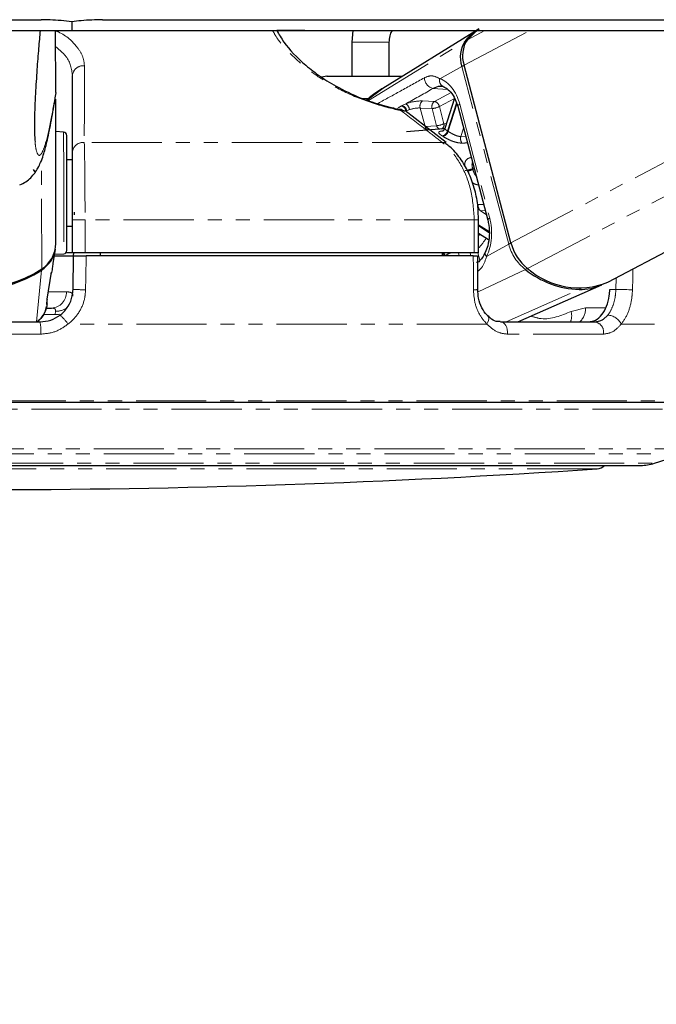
# Paper-space layout 'Surface plate' of a CAD drawing. Header units: millimetres. Extents: x 168 to 9474, y 459 to 8086.
# Tile 17 of 47: x 2490 to 2547, y 2694 to 2783. Entities that reach past the tile are written whole.
import ezdxf

# ---------------------------------------------------------------- set-up
doc = ezdxf.new("R2010")
doc.units = ezdxf.units.MM
doc.linetypes.add('PHANTOM', pattern=[12.7, 6.35, -1.27, 1.27, -1.27, 1.27, -1.27])
doc.layers.add('COMPONENT_GEOMETRY', color=7, linetype='Continuous')
doc.styles.add('SLDTEXTSTYLE0', font='TXT', dxfattribs={"width": 0.75})
doc.dimstyles.new('SLDDIMSTYLE0', dxfattribs={"dimtxt": 50, "dimasz": 3.302, "dimexe": 0, "dimexo": 0.0625, "dimgap": 12.5, "dimtad": 0, "dimtih": 1, "dimtoh": 1, "dimdec": 0, "dimrnd": 1e-09, "dimzin": 12, "dimdsep": 46, "dimtxsty": 'SLDTEXTSTYLE0', "dimsah": 1, "dimcen": 0.09, "dimadec": 0, "dimazin": 3, "dimtfac": 1, "dimtdec": 0, "dimtofl": 0, "dimtmove": 0, "dimatfit": 3, "dimfxl": 1, "dimfrac": 2, "dimtolj": 1, "dimtzin": 12, "dimarcsym": 0})

# ---------------------------------------------------------------- blocks, each defined once
blk = doc.blocks.new('_D_10')
at = {"layer": 'COMPONENT_GEOMETRY', "color": 7}
for p, q in [((4495.577, 2781.985), (4597.282, 2781.985)), ((4594.107, 2781.985), (4594.107, 1730.591)), ((4594.107, 599.822), (4594.107, 1651.216)), ((703.449, 599.822), (4597.282, 599.822))]:
    blk.add_line(p, q, dxfattribs=at)
for points in [[(4594.107, 2781.985), (4593.599, 2778.683), (4594.615, 2778.683)], [(4594.107, 599.822), (4594.615, 603.124), (4593.599, 603.124)]]:
    blk.add_solid(points, dxfattribs=at)
at = {"layer": 'COMPONENT_GEOMETRY', "color": 7, "insert": (4520.218, 1715.669), "char_height": 50, "attachment_point": 1, "style": 'SLDTEXTSTYLE0'}
blk.add_mtext('2182', dxfattribs=at)
blk = doc.blocks.new('_D_11')
at = {"layer": 'COMPONENT_GEOMETRY', "color": 7}
for p, q in [((4494.624, 2781.502), (4494.624, 937.894)), ((703.679, 611.592), (703.679, 944.244)), ((703.679, 941.069), (2525.262, 941.069)), ((4494.624, 941.069), (2673.04, 941.069))]:
    blk.add_line(p, q, dxfattribs=at)
for points in [[(703.679, 941.069), (706.981, 940.561), (706.981, 941.577)], [(4494.624, 941.069), (4491.322, 941.577), (4491.322, 940.561)]]:
    blk.add_solid(points, dxfattribs=at)
at = {"layer": 'COMPONENT_GEOMETRY', "color": 7, "insert": (2525.262, 965.835), "char_height": 50, "attachment_point": 1, "style": 'SLDTEXTSTYLE0'}
blk.add_mtext('3791', dxfattribs=at)

psp = doc.layouts.new('Surface plate')

# ---------------------------------------------------------------- linework, layer by layer
at = {"color": 7, "linetype": 'Continuous', "lineweight": 25}
for p, q in [((2494.44, 2782.772), (2494.44, 2781.985)), ((2492.977, 2776.354), (2492.97, 2781.985)), ((2515.535, 2781.985), (2513.003, 2781.985)), ((2519.891, 2781.985), (2519.784, 2780.914)), ((2531.073, 2781.985), (2522.589, 2776.737)), ((2542.963, 2759.181), (2586.34, 2781.985)), ((2519.784, 2780.914), (2519.784, 2777.838)), ((2523.183, 2777.838), (2523.183, 2780.914)), ((2534.194, 2762.743), (2529.954, 2778.842)), ((2494.5, 2770.962), (2494.5, 2777.909)), ((2517.563, 2777.838), (2517.035, 2777.772)), ((2492.977, 2776.35), (2492.89, 2775.874)), ((2492.977, 2776.354), (2492.977, 2776.35)), ((2492.993, 2762.694), (2492.978, 2775.77)), ((2529.099, 2775.844), (2528.214, 2773.105)), ((2524.538, 2774.672), (2524.562, 2774.655)), ((2528.343, 2771.838), (2524.593, 2774.735)), ((2529.384, 2775.119), (2532.1, 2764.808)), ((2493.697, 2772.786), (2492.981, 2772.823)), ((2528.075, 2773.068), (2524.731, 2772.816)), ((2493.986, 2769.084), (2493.982, 2772.487)), ((2528.285, 2771.771), (2528.318, 2771.747)), ((2494.5, 2770.272), (2493.984, 2770.272)), ((2493.994, 2762.056), (2493.986, 2769.084)), ((2494.5, 2761.838), (2494.5, 2764.838)), ((2494.67, 2765.296), (2494.674, 2765.541)), ((2531.275, 2761.838), (2531.275, 2764.838)), ((2493.991, 2764.272), (2494.5, 2764.272)), ((2531.275, 2763.628), (2532.183, 2763.04)), ((2492.751, 2760.887), (2492.947, 2762.188)), ((2492.857, 2761.588), (2494.605, 2761.588)), ((2492.875, 2761.712), (2493.71, 2761.756)), ((2494.5, 2761.838), (2493.9, 2761.838)), ((2495.635, 2761.838), (2494.5, 2761.838)), ((2494.552, 2758.536), (2494.605, 2761.588)), ((2494.605, 2761.588), (2494.609, 2761.838)), ((2530.88, 2761.838), (2495.635, 2761.838)), ((2530.794, 2761.588), (2495.742, 2761.588)), ((2497, 2761.838), (2497, 2761.588)), ((2527.985, 2761.838), (2527.982, 2761.588)), ((2531.275, 2761.838), (2530.88, 2761.838)), ((2531.195, 2758.52), (2531.19, 2761.588)), ((2492.21, 2757.644), (2492.598, 2760.095)), ((2492.569, 2759.971), (2492.601, 2760.095)), ((2534.815, 2755.588), (2542.444, 2758.941)), ((2492.095, 2756.838), (2492.596, 2756.838)), ((2479.448, 2755.588), (2491.552, 2755.588)), ((2533.258, 2755.588), (2541.817, 2755.588)), ((2557.054, 2748.288), (2413.947, 2748.288)), ((2547.186, 2742.784), (2549.849, 2743.649)), ((2425.05, 2742.588), (2545.95, 2742.588))]:
    psp.add_line(p, q, dxfattribs=at)
at = {"color": 8, "linetype": 'PHANTOM', "lineweight": 18}
for p, q in [((2529.954, 2778.842), (2535.933, 2781.985)), ((2530.255, 2781.151), (2531.842, 2781.985)), ((2534.194, 2762.743), (2570.797, 2781.985)), ((2535.711, 2760.436), (2576.702, 2781.985)), ((2519.783, 2780.914), (2523.183, 2780.914)), ((2521.31, 2775.64), (2530.056, 2781.029)), ((2527.76, 2777.62), (2529.757, 2778.732)), ((2533.997, 2762.633), (2529.757, 2778.732)), ((2522.597, 2776.726), (2521.192, 2775.676)), ((2527.168, 2776.74), (2528.458, 2776.654)), ((2527.268, 2775.562), (2528.778, 2776.356)), ((2521.327, 2775.838), (2520.757, 2775.838)), ((2526.194, 2775.605), (2527.268, 2775.562)), ((2529.089, 2775.811), (2527.726, 2775.095)), ((2524.343, 2775.184), (2524.69, 2775.345)), ((2525.013, 2774.817), (2524.769, 2774.719)), ((2525.986, 2774.963), (2526.429, 2773.281)), ((2527.06, 2774.92), (2525.986, 2774.963)), ((2527.47, 2773.363), (2527.06, 2774.92)), ((2527.726, 2775.095), (2528.136, 2773.537)), ((2529.275, 2775.428), (2528.455, 2772.892)), ((2528.514, 2772.854), (2529.312, 2775.323)), ((2529.565, 2775.307), (2532.281, 2764.996)), ((2493.697, 2772.786), (2493.701, 2769.188)), ((2526.429, 2773.281), (2527.47, 2773.363)), ((2529.907, 2773.136), (2529.665, 2772.388)), ((2529.665, 2772.388), (2530.101, 2772.398)), ((2527.988, 2771.837), (2495.569, 2771.837)), ((2491.71, 2760.384), (2491.698, 2770.261)), ((2530.851, 2769.55), (2530.728, 2769.485)), ((2530.751, 2769.399), (2530.874, 2769.463)), ((2493.701, 2769.188), (2493.71, 2761.756)), ((2531.236, 2766.214), (2531.725, 2766.233)), ((2531.87, 2765.682), (2531.436, 2765.664)), ((2531.436, 2765.664), (2531.965, 2765.322)), ((2494.5, 2764.838), (2495.635, 2764.838)), ((2530.88, 2764.838), (2495.635, 2764.838)), ((2495.635, 2764.838), (2495.635, 2761.838)), ((2530.88, 2761.838), (2530.88, 2764.838)), ((2530.88, 2764.838), (2531.275, 2764.838)), ((2532.222, 2763.775), (2531.275, 2764.389)), ((2531.275, 2764.288), (2532.227, 2763.671)), ((2532, 2761.521), (2533.997, 2762.633)), ((2528.227, 2761.588), (2528.226, 2761.591)), ((2529.443, 2761.838), (2529.509, 2761.588)), ((2530.572, 2761.588), (2530.506, 2761.838)), ((2531.218, 2761.838), (2531.392, 2761.176)), ((2491.249, 2755.588), (2491.701, 2760.287)), ((2531.224, 2758.317), (2535.505, 2760.339)), ((2543.703, 2758.536), (2543.727, 2759.583)), ((2533.757, 2755.588), (2540.374, 2758.519)), ((2543.154, 2758.536), (2543.703, 2758.536)), ((2492.165, 2757.475), (2492.215, 2757.643)), ((2492.349, 2758.312), (2493.946, 2758.312)), ((2539.647, 2756.544), (2540.961, 2756.862)), ((2540.961, 2756.862), (2542.774, 2756.862)), ((2492.934, 2756.263), (2491.895, 2756.263)), ((2492.934, 2756.263), (2492.969, 2756.559)), ((2532.033, 2755.388), (2494.09, 2755.388)), ((2559.898, 2755.388), (2544.181, 2755.388)), ((2491.634, 2754.48), (2479.367, 2754.48)), ((2542.575, 2754.48), (2533.901, 2754.48)), ((2557.404, 2748.431), (2413.596, 2748.431)), ((2414.578, 2747.699), (2556.422, 2747.699)), ((2420.232, 2744.083), (2550.768, 2744.083)), ((2421.151, 2743.649), (2549.849, 2743.649)), ((2423.814, 2742.784), (2547.186, 2742.784)), ((2542.006, 2742.275), (2428.994, 2742.275))]:
    psp.add_line(p, q, dxfattribs=at)
at = {"color": 7, "linetype": 'Continuous', "lineweight": 25, "flags": 128}
for points in [[(2361.265, 2782.963), (2369.024, 2782.963), (2372.903, 2782.963), (2376.783, 2782.963), (2384.541, 2782.963), (2388.421, 2782.963), (2396.179, 2782.963), (2400.059, 2782.963), (2407.818, 2782.963), (2411.697, 2782.963), (2419.456, 2782.963), (2423.335, 2782.963), (2427.214, 2782.963), (2434.973, 2782.963), (2438.853, 2782.963), (2446.611, 2782.963), (2450.491, 2782.963), (2458.249, 2782.963), (2462.129, 2782.963), (2466.008, 2782.963), (2473.767, 2782.963), (2477.646, 2782.963), (2484.648, 2782.963), (2491.649, 2782.963)], [(2497.231, 2782.963), (2499.171, 2782.963), (2506.93, 2782.963), (2510.809, 2782.963), (2518.568, 2782.963), (2522.447, 2782.963), (2530.206, 2782.963), (2534.085, 2782.963), (2541.844, 2782.963), (2545.723, 2782.963), (2549.603, 2782.963)], [(2423.412, 2781.985), (2427.291, 2781.985), (2435.05, 2781.985), (2438.929, 2781.985), (2446.688, 2781.985), (2450.568, 2781.985), (2458.326, 2781.985), (2462.206, 2781.985), (2466.085, 2781.985), (2473.844, 2781.985), (2477.723, 2781.985), (2486.082, 2781.985), (2490.261, 2781.985), (2494.44, 2781.985)], [(2494.44, 2781.985), (2496.38, 2781.985), (2500.259, 2781.985), (2508.018, 2781.985), (2511.897, 2781.985), (2515.777, 2781.985), (2523.536, 2781.985), (2527.415, 2781.985), (2535.174, 2781.985), (2539.053, 2781.985), (2546.812, 2781.985), (2550.691, 2781.985)], [(2530.255, 2781.151), (2531.055, 2781.938), (2531.32, 2782.132)], [(2524.148, 2774.844), (2524.135, 2774.845), (2524.116, 2774.843)], [(2528.169, 2773.073), (2528.141, 2773.072), (2528.075, 2773.068)], [(2490.94, 2769.396), (2491.065, 2769.215), (2491.132, 2769.104)], [(2492.215, 2757.643), (2492.215, 2757.647), (2492.218, 2757.668)]]:
    psp.add_lwpolyline(points, dxfattribs=at)
at = {"color": 8, "linetype": 'PHANTOM', "lineweight": 18, "flags": 128}
for points in [[(2524.284, 2775.152), (2524.298, 2775.159), (2524.343, 2775.184)], [(2524.769, 2774.719), (2524.723, 2774.695), (2524.708, 2774.687)], [(2529.565, 2775.307), (2529.484, 2775.257), (2529.426, 2775.209), (2529.392, 2775.164), (2529.383, 2775.125), (2529.384, 2775.119)], [(2528.136, 2773.537), (2528.299, 2773.559), (2528.362, 2773.565)], [(2532.281, 2764.996), (2532.2, 2764.946), (2532.141, 2764.897), (2532.107, 2764.853), (2532.099, 2764.814), (2532.1, 2764.807)], [(2495.742, 2761.588), (2495.707, 2759.588), (2495.687, 2758.501)], [(2530.8, 2758.501), (2530.796, 2760.5), (2530.794, 2761.588)], [(2532, 2761.521), (2531.929, 2761.609), (2531.881, 2761.695), (2531.857, 2761.775), (2531.859, 2761.847), (2531.871, 2761.883)], [(2545.25, 2760.384), (2545.232, 2759.588), (2545.207, 2758.501)], [(2545.207, 2758.501), (2545.061, 2758.504), (2544.885, 2758.508), (2544.688, 2758.513), (2544.478, 2758.518), (2544.265, 2758.523), (2544.059, 2758.528), (2543.869, 2758.532), (2543.703, 2758.536)], [(2493.356, 2756.288), (2493.238, 2756.271), (2492.934, 2756.263)], [(2532.033, 2755.388), (2532.119, 2755.552), (2532.175, 2755.71), (2532.198, 2755.854), (2532.187, 2755.98), (2532.144, 2756.081), (2532.109, 2756.123)], [(2533.901, 2754.48), (2533.902, 2754.689), (2533.874, 2754.894), (2533.819, 2755.086), (2533.74, 2755.256), (2533.639, 2755.396), (2533.522, 2755.501), (2533.393, 2755.566), (2533.258, 2755.588)]]:
    psp.add_lwpolyline(points, dxfattribs=at)
at = {"color": 7, "linetype": 'Continuous', "lineweight": 25}
for centre, radius, start, end in [((2533.958, 2777.86), 5.027, 121.91885, 140.91904), ((2532.231, 2779.577), 2.614, 146.27665, 198.85127), ((2532.442, 2779.692), 2.629, 146.27665, 198.85127), ((2523.95, 2773.864), 1, 52.27387, 78.60012), ((2493.682, 2772.487), 0.3, 0.06838, 87.06838), ((2490.211, 2762.622), 2.771, 302.53257, 350.98539), ((2490.226, 2762.72), 2.768, 302.44048, 359.4648), ((2538.339, 2763.816), 4.281, 194.52067, 232.13936), ((2493.694, 2762.056), 0.3, 273.06838, 0.06838), ((2485.484, 2769.998), 11.454, 237.21267, 302.92409), ((2485.512, 2769.815), 11.362, 269.92996, 303.00445), ((2540.719, 2766.862), 8.35, 231.36737, 267.63118), ((2540.348, 2765.65), 6.977, 228.35235, 292.00927), ((2540.407, 2763.647), 5.128, 269.62581, 293.40945), ((2541.94, 2743.273), 1, 273.82622, 316.74697), ((2545.95, 2746.588), 4, 270, 288), ((2485.5, 3587.17), 846.782, 266.173776, 273.826224)]:
    psp.add_arc(centre, radius, start, end, dxfattribs=at)
at = {"color": 8, "linetype": 'PHANTOM', "lineweight": 18}
for centre, radius, start, end in [((2530.163, 2780.842), 0.215, 84.61344, 119.92027), ((2495.454, 2777.836), 0.956, 82.18178, 175.64538), ((2530.189, 2777.898), 0.94, 103.93656, 117.38646), ((2527.347, 2777.696), 0.973, 179.2898, 259.38011), ((2528.339, 2777.445), 0.605, 163.15157, 256.38772), ((2526.569, 2775.129), 0.607, 128.28784, 195.87469), ((2527.644, 2775.086), 0.607, 128.28784, 195.87469), ((2527.139, 2774.978), 0.598, 11.2583, 77.58787), ((2524.105, 2774.718), 0.133, 8.73678, 71.11097), ((2524.295, 2774.286), 0.456, 57.73078, 97.3542), ((2524.103, 2774.561), 0.618, 11.83028, 72.99245), ((2524.165, 2774.593), 0.617, 11.80806, 73.19024), ((2524.222, 2774.694), 0.801, 8.85529, 54.26524), ((2526.964, 2776.645), 1.727, 273.17855, 296.16285), ((2526.859, 2773.374), 0.44, 192.24167, 248.7372), ((2527.375, 2775.088), 1.727, 273.17855, 296.16285), ((2527.896, 2773.454), 0.435, 192.07593, 250.6333), ((2527.702, 2773.448), 0.443, 297.65636, 11.62594), ((2527.846, 2773.053), 0.63, 281.87325, 345.24494), ((2527.9, 2773.025), 0.637, 281.71823, 344.43458), ((2526.368, 2769.606), 3.892, 56.55294, 57.58909), ((2526.059, 2769.419), 3.575, 56.55294, 57.58909), ((2530.313, 2772.191), 0.677, 163.02253, 216.51508), ((2495.452, 2770.89), 0.954, 82.92905, 175.676), ((2528.043, 2771.386), 0.455, 57.86666, 96.93841), ((2529.967, 2770.998), 1.694, 273.25066, 296.69522), ((2529.984, 2771.003), 1.778, 279.46209, 295.56238), ((2523.119, 2767.435), 7.881, 14.43123, 15.07861), ((2531.83, 2766.118), 0.601, 170.80129, 229.09631), ((2526.616, 2766.452), 5.582, 326.57713, 328.7378), ((2527.258, 2766.075), 5.522, 316.6766, 328.41777), ((2534.429, 2761.798), 0.94, 103.92956, 117.38608), ((2538.118, 2763.7), 4.258, 194.52067, 232.13936), ((2527.449, 2761.373), 0.74, 16.90626, 38.93604), ((2527.508, 2761.395), 0.745, 15.29015, 36.48254), ((2491.49, 2760.277), 0.211, 2.49741, 24.5814), ((2535.275, 2760.772), 0.491, 298.00054, 322.32704), ((2495.717, 2777.957), 19.457, 266.56639, 269.913), ((2530.892, 2760.684), 2.186, 267.58455, 277.982), ((2540.275, 2758.723), 0.227, 295.82437, 331.36962), ((2492.519, 2758.264), 1.428, 273.0853, 1.91074), ((2493.05, 2758.122), 1.566, 267.02311, 307.83608), ((2539.319, 2756.799), 1.643, 312.52427, 2.19083), ((2491.138, 2753.498), 3.505, 32.62764, 50.4585), ((2538.221, 2756.146), 1.48, 337.83299, 15.5771), ((2542.911, 2754.804), 1.398, 24.67351, 87.60378), ((2488.08, 2754.775), 3.566, 355.24039, 13.16891), ((2541.66, 2754.667), 0.934, 348.43623, 80.31745)]:
    psp.add_arc(centre, radius, start, end, dxfattribs=at)
for centre, major_axis, ratio, start_param, end_param in [((2527.256, 2774.021), (-0.091, 3.691), 0.672158, 5.051556, 6.042221), ((2525.32, 2775.114), (1.367, 0.305), 0.282443, 0.816263, 1.985956), ((2525.425, 2774.646), (0.884, 0.177), 0.302428, 0.823593, 1.993287), ((2529.972, 2763.71), (-0.091, 3.691), 0.672158, 4.06089, 5.051556)]:
    psp.add_ellipse(centre, major_axis=major_axis, ratio=ratio, start_param=start_param, end_param=end_param, dxfattribs=at)
at = {"color": 7, "linetype": 'Continuous', "lineweight": 25}
for points, knots in [([(2494.44, 2782.772), (2493.786, 2782.845), (2492.852, 2782.951), (2491.926, 2782.96), (2491.649, 2782.963)], [0, 0, 0, 0, 0.700723, 1, 1, 1, 1]), ([(2497.231, 2782.963), (2496.581, 2782.947), (2495.653, 2782.925), (2494.72, 2782.807), (2494.44, 2782.772)], [0, 0, 0, 0, 0.700722, 1, 1, 1, 1]), ([(2491.572, 2781.985), (2491.523, 2781.458), (2491.422, 2780.379), (2491.278, 2778.461), (2491.155, 2776.541), (2491.079, 2774.897), (2491.048, 2773.829), (2491.044, 2773.284), (2491.05, 2772.85), (2491.068, 2772.34), (2491.095, 2772.083), (2491.111, 2771.925)], [0, 0, 0, 0, 0.193552, 0.396011, 0.602231, 0.737528, 0.800788, 0.843066, 0.860816, 0.913967, 1, 1, 1, 1]), ([(2513.003, 2781.985), (2513.201, 2781.633), (2513.778, 2780.607), (2515.162, 2779.183), (2516.928, 2777.8), (2518.664, 2776.727), (2520.917, 2775.696), (2522.892, 2775.103), (2523.93, 2774.883), (2524.116, 2774.843)], [0, 0, 0, 0, 0.135084, 0.394092, 0.521611, 0.653058, 0.809327, 0.965889, 1, 1, 1, 1]), ([(2523.183, 2780.914), (2523.197, 2781.111), (2523.221, 2781.468), (2523.357, 2781.841), (2523.481, 2781.971), (2523.495, 2781.985)], [0, 0, 0, 0, 0.522959, 0.946431, 1, 1, 1, 1]), ([(2520.795, 2777.838), (2521.317, 2777.838), (2522.36, 2777.838), (2523.661, 2777.838), (2524.185, 2777.838), (2524.368, 2777.838)], [0, 0, 0, 0, 0.394011, 0.788022, 1, 1, 1, 1]), ([(2522.575, 2776.729), (2522.551, 2776.716), (2522.03, 2776.433), (2521.569, 2776.055), (2521.13, 2775.695)], [0, 0, 0, 0, 0.047642, 1, 1, 1, 1]), ([(2528.196, 2776.857), (2528.046, 2776.895), (2527.697, 2776.984), (2527.36, 2776.828), (2527.168, 2776.74)], [0, 0, 0, 0, 0.429774, 1, 1, 1, 1]), ([(2528.096, 2776.878), (2528.167, 2776.849), (2528.377, 2776.764), (2528.765, 2776.434), (2529.156, 2775.839), (2529.316, 2775.334), (2529.384, 2775.119)], [0, 0, 0, 0, 0.1515777, 0.4470974, 0.7637041, 1, 1, 1, 1]), ([(2489.73, 2767.997), (2489.919, 2768.091), (2490.327, 2768.292), (2490.755, 2768.677), (2491.128, 2769.115), (2491.408, 2769.575), (2491.654, 2770.099), (2491.917, 2770.841), (2492.214, 2771.955), (2492.556, 2773.608), (2492.805, 2774.983), (2492.933, 2775.804), (2492.943, 2775.865)], [0, 0, 0, 0, 0.033153, 0.071334, 0.115978, 0.170819, 0.241666, 0.345151, 0.525716, 0.748648, 0.981404, 1, 1, 1, 1]), ([(2528.206, 2773.108), (2528.188, 2773.06), (2528.153, 2772.963), (2528.057, 2772.887), (2528.007, 2772.864), (2528.008, 2772.864), (2528.009, 2772.864)], [0, 0, 0, 0, 0.307665, 0.619529, 0.862493, 1, 1, 1, 1]), ([(2531.26, 2764.838), (2531.25, 2765.29), (2531.226, 2766.273), (2530.91, 2767.738), (2530.379, 2769.176), (2529.622, 2770.43), (2528.916, 2771.299), (2528.422, 2771.633), (2528.295, 2771.719)], [0, 0, 0, 0, 0.163106, 0.354093, 0.546051, 0.739627, 0.933179, 1, 1, 1, 1]), ([(2494.5, 2764.838), (2494.5, 2764.962), (2494.5, 2765.869), (2494.5, 2767.548), (2494.5, 2769.618), (2494.5, 2770.514), (2494.5, 2770.962)], [0, 0, 0, 0, 0.050069, 0.365309, 0.6827, 1, 1, 1, 1]), ([(2532.1, 2764.808), (2532.134, 2764.657), (2532.237, 2764.208), (2532.27, 2763.4), (2532.142, 2762.535), (2531.953, 2762.08), (2531.872, 2761.883)], [0, 0, 0, 0, 0.153949, 0.4594664, 0.7656233, 1, 1, 1, 1]), ([(2494.605, 2761.588), (2494.616, 2761.588), (2494.638, 2761.588), (2494.811, 2761.588), (2495.064, 2761.588), (2495.389, 2761.588), (2495.622, 2761.588), (2495.742, 2761.588)], [0, 0, 0, 0, 0.1975557, 0.39511, 0.5926965, 0.790302, 1, 1, 1, 1]), ([(2530.794, 2761.588), (2530.877, 2761.588), (2531.041, 2761.588), (2531.174, 2761.588), (2531.178, 2761.588), (2531.18, 2761.588)], [0, 0, 0, 0, 0.365444, 0.730886, 1, 1, 1, 1]), ([(2531.871, 2761.888), (2531.855, 2761.852), (2531.743, 2761.61), (2531.514, 2761.268), (2531.29, 2761.012), (2531.119, 2760.969), (2531.08, 2760.959)], [0, 0, 0, 0, 0.0687377, 0.4590755, 0.8751876, 1, 1, 1, 1]), ([(2492.73, 2760.89), (2492.711, 2760.741), (2492.656, 2760.32), (2492.604, 2760.108), (2492.569, 2759.971)], [0, 0, 0, 0, 0.352838, 1, 1, 1, 1]), ([(2493.369, 2756.201), (2493.39, 2756.217), (2493.677, 2756.44), (2494.147, 2756.976), (2494.495, 2757.801), (2494.536, 2758.336), (2494.552, 2758.536)], [0, 0, 0, 0, 0.029546, 0.405549, 0.779029, 1, 1, 1, 1]), ([(2532.113, 2756.126), (2532.088, 2756.149), (2531.882, 2756.334), (2531.55, 2756.845), (2531.244, 2757.663), (2531.218, 2758.255), (2531.206, 2758.523)], [0, 0, 0, 0, 0.047758, 0.38399, 0.720931, 1, 1, 1, 1]), ([(2541.217, 2755.588), (2541.436, 2755.621), (2541.874, 2755.688), (2542.45, 2756.209), (2542.884, 2756.974), (2543.11, 2757.801), (2543.142, 2758.336), (2543.154, 2758.536)], [0, 0, 0, 0, 0.218197, 0.436397, 0.654383, 0.871258, 1, 1, 1, 1]), ([(2492.19, 2757.186), (2492.193, 2757.199), (2492.2, 2757.243), (2492.2, 2757.297), (2492.201, 2757.359), (2492.198, 2757.418), (2492.192, 2757.475), (2492.213, 2757.612), (2492.222, 2757.666)], [0, 0, 0, 0, 0.022668, 0.078985, 0.157769, 0.320673, 0.729634, 1, 1, 1, 1]), ([(2492.192, 2757.226), (2492.174, 2757.089), (2492.133, 2756.791), (2491.951, 2756.338), (2491.661, 2755.9), (2491.382, 2755.677), (2491.247, 2755.569)], [0, 0, 0, 0, 0.209596, 0.458257, 0.738167, 1, 1, 1, 1]), ([(2491.298, 2755.588), (2491.397, 2755.666), (2491.618, 2755.842), (2491.84, 2756.161), (2492.047, 2756.54), (2492.116, 2756.813), (2492.159, 2756.983)], [0, 0, 0, 0, 0.2248966, 0.501668, 0.6905748, 1, 1, 1, 1]), ([(2491.552, 2755.588), (2491.893, 2755.618), (2492.549, 2755.675), (2493.103, 2756.03), (2493.369, 2756.201)], [0, 0, 0, 0, 0.5195201, 1, 1, 1, 1]), ([(2533.239, 2755.623), (2533.154, 2755.616), (2532.889, 2755.595), (2532.52, 2755.756), (2532.228, 2756.038), (2532.116, 2756.146)], [0, 0, 0, 0, 0.225923, 0.70207, 1, 1, 1, 1])]:
    psp.add_open_spline(points, degree=3, knots=knots, dxfattribs=at)
at = {"color": 8, "linetype": 'PHANTOM', "lineweight": 18}
for points, knots in [([(2492.97, 2781.956), (2493.054, 2781.922), (2493.963, 2781.554), (2494.79, 2780.708), (2495.485, 2779.654), (2495.551, 2779.074), (2495.584, 2778.784)], [0, 0, 0, 0, 0.044679, 0.484516, 0.742243, 1, 1, 1, 1]), ([(2524.236, 2774.739), (2524.038, 2774.78), (2522.925, 2775.013), (2520.828, 2775.638), (2518.452, 2776.723), (2516.588, 2777.87), (2514.706, 2779.349), (2513.319, 2780.758), (2512.76, 2781.738), (2512.619, 2781.985)], [0, 0, 0, 0, 0.036345, 0.203686, 0.369904, 0.503216, 0.641418, 0.909362, 1, 1, 1, 1]), ([(2494.5, 2777.909), (2494.416, 2778.5), (2494.284, 2779.422), (2493.318, 2780.227), (2492.972, 2780.516)], [0, 0, 0, 0, 0.641965, 1, 1, 1, 1]), ([(2495.584, 2778.784), (2495.583, 2778.464), (2495.579, 2776.869), (2495.574, 2774.553), (2495.57, 2772.555), (2495.569, 2771.837)], [0, 0, 0, 0, 0.138099, 0.690493, 1, 1, 1, 1]), ([(2522.167, 2775.383), (2522.842, 2775.755), (2524.243, 2776.528), (2525.647, 2777.305), (2526.374, 2777.708)], [0, 0, 0, 0, 0.481464, 1, 1, 1, 1]), ([(2526.374, 2777.708), (2526.571, 2777.787), (2526.831, 2777.892), (2527.283, 2777.858), (2527.553, 2777.724), (2527.76, 2777.62)], [0, 0, 0, 0, 0.417867, 0.554004, 1, 1, 1, 1]), ([(2491.111, 2771.925), (2491.119, 2771.823), (2491.15, 2771.43), (2491.266, 2770.921), (2491.457, 2770.566), (2491.743, 2770.841), (2492.117, 2771.845), (2492.542, 2773.699), (2492.845, 2775.551), (2492.977, 2776.354)], [0, 0, 0, 0, 0.018717, 0.07268, 0.2104, 0.343588, 0.531676, 0.796924, 1, 1, 1, 1]), ([(2527.168, 2776.74), (2526.374, 2776.293), (2525.548, 2775.828), (2524.722, 2775.363), (2524.69, 2775.345)], [0, 0, 0, 0, 0.961066, 1, 1, 1, 1]), ([(2523.941, 2774.923), (2523.966, 2774.944), (2524.057, 2775.02), (2524.189, 2775.096), (2524.284, 2775.152)], [0, 0, 0, 0, 0.2743904, 1, 1, 1, 1]), ([(2527.988, 2771.837), (2527.574, 2772.157), (2526.324, 2773.125), (2525.073, 2774.092), (2524.236, 2774.739)], [0, 0, 0, 0, 0.3309747, 1, 1, 1, 1]), ([(2527.975, 2772.436), (2527.927, 2772.468), (2527.791, 2772.559), (2527.661, 2772.683), (2527.65, 2772.788), (2527.776, 2772.858), (2527.966, 2772.882), (2528.061, 2772.893)], [0, 0, 0, 0, 0.116734, 0.333017, 0.551924, 0.773865, 1, 1, 1, 1]), ([(2528.217, 2773.104), (2528.219, 2773.087), (2528.223, 2773.051), (2528.325, 2772.975), (2528.421, 2772.914), (2528.455, 2772.892)], [0, 0, 0, 0, 0.37272, 0.778981, 1, 1, 1, 1]), ([(2528.514, 2772.854), (2528.584, 2772.809), (2528.725, 2772.717), (2528.993, 2772.569), (2529.272, 2772.448), (2529.504, 2772.389), (2529.624, 2772.389), (2529.665, 2772.388)], [0, 0, 0, 0, 0.219859, 0.440343, 0.66314, 0.88549, 1, 1, 1, 1]), ([(2529.769, 2771.788), (2529.706, 2771.789), (2529.522, 2771.791), (2529.171, 2771.864), (2528.746, 2772.017), (2528.339, 2772.21), (2528.132, 2772.338), (2528.029, 2772.401)], [0, 0, 0, 0, 0.119584, 0.349288, 0.573021, 0.788436, 1, 1, 1, 1]), ([(2495.569, 2771.837), (2495.581, 2771.325), (2495.606, 2770.3), (2495.628, 2767.935), (2495.635, 2766.016), (2495.635, 2764.98), (2495.635, 2764.838)], [0, 0, 0, 0, 0.317078, 0.634488, 0.949899, 1, 1, 1, 1]), ([(2530.88, 2764.838), (2530.819, 2765.731), (2530.697, 2767.518), (2529.743, 2769.893), (2528.725, 2771.228), (2528.088, 2771.755), (2527.988, 2771.837)], [0, 0, 0, 0, 0.31366, 0.627146, 0.941618, 1, 1, 1, 1]), ([(2530.258, 2771.8), (2530.202, 2771.798), (2530.038, 2771.794), (2529.875, 2771.79), (2529.769, 2771.788)], [0, 0, 0, 0, 0.347987, 1, 1, 1, 1]), ([(2530.017, 2769.694), (2530.014, 2769.764), (2530.004, 2769.964), (2530.109, 2770.211), (2530.312, 2770.421), (2530.521, 2770.462), (2530.626, 2770.483)], [0, 0, 0, 0, 0.151396, 0.429912, 0.712288, 1, 1, 1, 1]), ([(2530.719, 2770.051), (2530.702, 2770.002), (2530.664, 2769.887), (2530.681, 2769.682), (2530.716, 2769.536), (2530.728, 2769.485)], [0, 0, 0, 0, 0.330859, 0.764231, 1, 1, 1, 1]), ([(2530.751, 2769.399), (2530.781, 2769.304), (2530.84, 2769.115), (2530.948, 2768.899), (2531.03, 2768.813), (2531.051, 2768.792)], [0, 0, 0, 0, 0.42907, 0.859359, 1, 1, 1, 1]), ([(2531.282, 2767.994), (2531.221, 2768.001), (2531.045, 2768.022), (2530.83, 2768.108), (2530.701, 2768.237), (2530.672, 2768.266)], [0, 0, 0, 0, 0.287635, 0.840141, 1, 1, 1, 1]), ([(2528.735, 2761.838), (2528.69, 2761.819), (2528.55, 2761.762), (2528.374, 2761.67), (2528.265, 2761.612), (2528.226, 2761.591)], [0, 0, 0, 0, 0.235412, 0.730601, 1, 1, 1, 1]), ([(2532, 2761.521), (2531.875, 2761.148), (2531.683, 2760.576), (2531.319, 2760.275), (2531.192, 2760.17)], [0, 0, 0, 0, 0.653053, 1, 1, 1, 1]), ([(2492.569, 2759.971), (2492.504, 2759.562), (2492.372, 2758.732), (2492.235, 2757.898), (2492.165, 2757.475)], [0, 0, 0, 0, 0.493257, 1, 1, 1, 1]), ([(2495.687, 2758.501), (2495.667, 2758.235), (2495.611, 2757.52), (2495.14, 2756.419), (2494.506, 2755.706), (2494.118, 2755.409), (2494.09, 2755.388)], [0, 0, 0, 0, 0.220493, 0.593656, 0.970348, 1, 1, 1, 1]), ([(2532.033, 2755.388), (2531.849, 2755.593), (2531.402, 2756.09), (2530.911, 2757.165), (2530.837, 2758.056), (2530.8, 2758.501)], [0, 0, 0, 0, 0.260354, 0.63069, 1, 1, 1, 1]), ([(2542.969, 2756.201), (2542.982, 2756.217), (2543.157, 2756.44), (2543.443, 2756.976), (2543.658, 2757.801), (2543.691, 2758.336), (2543.703, 2758.536)], [0, 0, 0, 0, 0.029546, 0.405549, 0.779029, 1, 1, 1, 1]), ([(2545.207, 2758.501), (2545.191, 2758.235), (2545.148, 2757.52), (2544.846, 2756.419), (2544.445, 2755.706), (2544.199, 2755.409), (2544.181, 2755.388)], [0, 0, 0, 0, 0.2204933, 0.593656, 0.9703484, 1, 1, 1, 1]), ([(2493.946, 2758.312), (2494.026, 2758.308), (2494.337, 2758.296), (2494.526, 2758.161), (2494.538, 2757.969), (2494.541, 2757.928)], [0, 0, 0, 0, 0.21314, 0.833707, 1, 1, 1, 1]), ([(2492.165, 2757.475), (2492.159, 2757.323), (2492.149, 2757.095), (2492.178, 2757.164), (2492.188, 2757.186)], [0, 0, 0, 0, 0.666616, 1, 1, 1, 1]), ([(2492.969, 2756.559), (2492.971, 2756.588), (2492.979, 2756.701), (2492.9, 2756.788), (2492.743, 2756.832), (2492.651, 2756.836), (2492.596, 2756.838)], [0, 0, 0, 0, 0.167609, 0.639669, 0.784651, 1, 1, 1, 1]), ([(2536.004, 2756.111), (2536.318, 2756.016), (2537.527, 2755.653), (2538.745, 2756.165), (2539.647, 2756.544)], [0, 0, 0, 0, 0.259352, 1, 1, 1, 1]), ([(2541.817, 2755.588), (2542.034, 2755.618), (2542.453, 2755.675), (2542.802, 2756.03), (2542.969, 2756.201)], [0, 0, 0, 0, 0.51952, 1, 1, 1, 1]), ([(2494.09, 2755.388), (2493.732, 2755.135), (2492.995, 2754.614), (2492.096, 2754.525), (2491.634, 2754.48)], [0, 0, 0, 0, 0.485349, 1, 1, 1, 1]), ([(2533.901, 2754.48), (2533.577, 2754.519), (2532.896, 2754.6), (2532.33, 2755.117), (2532.033, 2755.388)], [0, 0, 0, 0, 0.475859, 1, 1, 1, 1]), ([(2544.181, 2755.388), (2543.948, 2755.135), (2543.468, 2754.614), (2542.879, 2754.525), (2542.575, 2754.48)], [0, 0, 0, 0, 0.485349, 1, 1, 1, 1])]:
    psp.add_open_spline(points, degree=3, knots=knots, dxfattribs=at)
at = {"color": 7, "linetype": 'Continuous', "lineweight": 25}
psp.add_open_spline([(2517.563, 2777.838), (2517.53, 2777.838), (2517.463, 2777.838), (2518.141, 2777.838), (2519.279, 2777.838), (2520.29, 2777.838), (2520.795, 2777.838)], degree=3, dxfattribs=at)

# ---------------------------------------------------------------- dimensions: what is measured, and where the dimension line sits
at = {"layer": 'COMPONENT_GEOMETRY', "color": 7}
dim = psp.add_linear_dim(base=(4494.624, 941.069), p1=(703.679, 610.322), p2=(4494.624, 2782.772), dimstyle='SLDDIMSTYLE0', dxfattribs=at)
dim.commit()
dim.dimension.update_dxf_attribs({"geometry": '_D_11', "text_midpoint": (2599.151, 941.069), "dimtype": 160})
dim = psp.add_linear_dim(base=(4594.107, 599.822), p1=(4494.307, 2781.985), p2=(702.179, 599.822), angle=90, dimstyle='SLDDIMSTYLE0', dxfattribs=at)
dim.commit()
dim.dimension.update_dxf_attribs({"geometry": '_D_10', "text_midpoint": (4594.107, 1690.903), "dimtype": 160})

doc.saveas('drawing.dxf')
